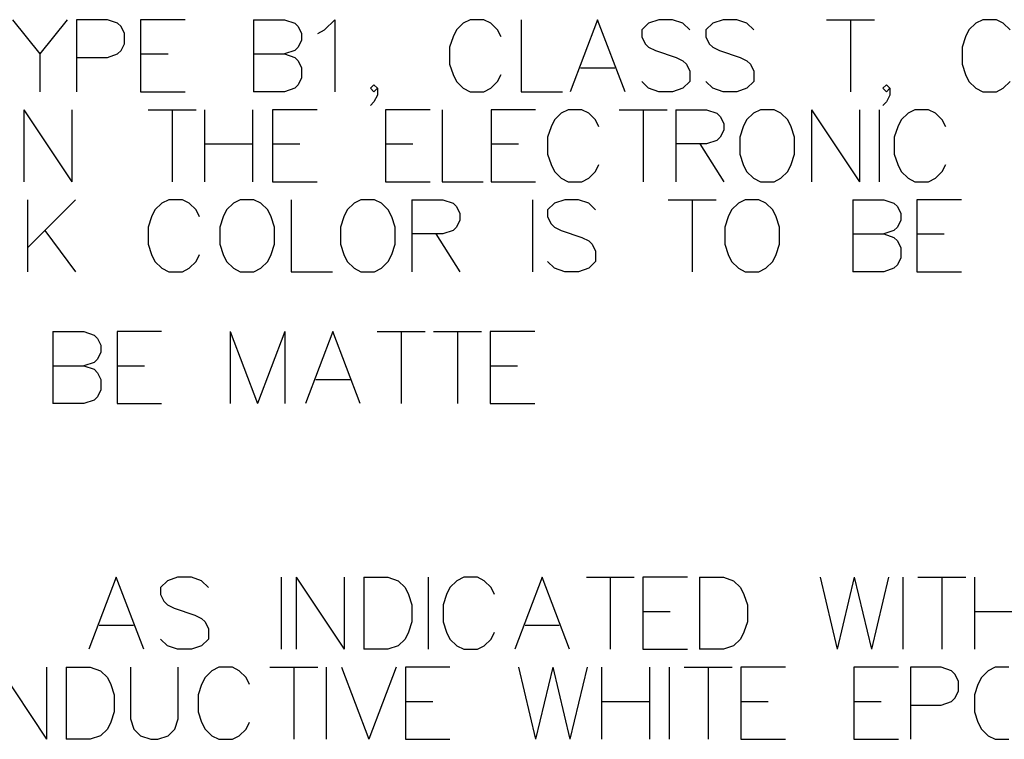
# Model space of a CAD drawing. Header units: millimetres. Extents: x 0 to 559, y 0 to 433.
# Tile 52 of 65: x 359 to 394, y 298 to 324. Entities that reach past the tile are written whole.
import ezdxf

# ---------------------------------------------------------------- set-up
doc = ezdxf.new("R2010")
doc.units = ezdxf.units.MM
doc.layers.add('Mechanical7', color=56, linetype='Continuous')

msp = doc.modelspace()

# ---------------------------------------------------------------- linework, layer by layer
at = {"layer": 'Mechanical7'}
for p, q in [((359.164, 323.577), (360.131, 322.368)), ((361.099, 323.577), (360.131, 322.368)), ((362.514, 323.577), (361.425, 323.577)), ((361.425, 323.577), (361.425, 321.037)), ((362.876, 323.456), (362.514, 323.577)), ((365.259, 323.577), (363.687, 323.577)), ((363.687, 323.577), (363.687, 321.037)), ((367.677, 323.577), (367.677, 321.037)), ((367.677, 323.577), (368.766, 323.577)), ((368.766, 323.577), (369.128, 323.456)), ((370.18, 323.214), (370.543, 323.577)), ((370.543, 323.577), (370.543, 321.037)), ((375.32, 323.577), (375.078, 323.456)), ((375.803, 323.577), (375.32, 323.577)), ((376.045, 323.456), (375.803, 323.577)), ((377.122, 323.577), (377.122, 321.037)), ((379.818, 323.577), (378.851, 321.037)), ((380.786, 321.037), (379.818, 323.577)), ((381.983, 323.577), (381.62, 323.456)), ((382.467, 323.577), (381.983, 323.577)), ((382.829, 323.456), (382.467, 323.577)), ((384.244, 323.577), (383.881, 323.456)), ((384.728, 323.577), (384.244, 323.577)), ((385.091, 323.456), (384.728, 323.577)), ((387.896, 323.577), (389.589, 323.577)), ((388.743, 323.577), (388.743, 321.037)), ((393.41, 323.577), (393.169, 323.456)), ((393.894, 323.577), (393.41, 323.577)), ((394.136, 323.456), (393.894, 323.577)), ((362.997, 323.335), (362.876, 323.456)), ((363.118, 323.093), (362.997, 323.335)), ((369.128, 323.456), (369.249, 323.335)), ((369.249, 323.335), (369.37, 323.093)), ((375.078, 323.456), (374.836, 323.214)), ((376.287, 323.214), (376.045, 323.456)), ((381.62, 323.456), (381.378, 323.214)), ((383.071, 323.214), (382.829, 323.456)), ((383.881, 323.456), (383.64, 323.214)), ((385.332, 323.214), (385.091, 323.456)), ((393.169, 323.456), (392.927, 323.214)), ((394.378, 323.214), (394.136, 323.456)), ((363.118, 322.73), (363.118, 323.093)), ((369.37, 323.093), (369.37, 322.851)), ((369.939, 323.093), (370.18, 323.214)), ((374.715, 322.972), (374.594, 322.61)), ((374.836, 323.214), (374.715, 322.972)), ((376.408, 322.972), (376.287, 323.214)), ((381.378, 323.214), (381.378, 322.972)), ((381.378, 322.972), (381.499, 322.73)), ((383.64, 323.214), (383.64, 322.972)), ((383.64, 322.972), (383.76, 322.73)), ((392.806, 322.972), (392.685, 322.61)), ((392.927, 323.214), (392.806, 322.972)), ((362.997, 322.489), (363.118, 322.73)), ((369.249, 322.61), (369.128, 322.489)), ((369.37, 322.851), (369.249, 322.61)), ((374.594, 322.61), (374.594, 322.005)), ((381.499, 322.73), (381.62, 322.61)), ((381.62, 322.61), (381.862, 322.489)), ((383.76, 322.73), (383.881, 322.61)), ((383.881, 322.61), (384.123, 322.489)), ((392.685, 322.61), (392.685, 322.005)), ((360.131, 322.368), (360.131, 321.037)), ((361.425, 322.247), (362.514, 322.247)), ((362.514, 322.247), (362.876, 322.368)), ((362.876, 322.368), (362.997, 322.489)), ((363.687, 322.368), (364.654, 322.368)), ((367.677, 322.368), (368.766, 322.368)), ((369.128, 322.489), (368.766, 322.368)), ((368.766, 322.368), (369.128, 322.247)), ((369.128, 322.247), (369.249, 322.126)), ((381.862, 322.489), (382.587, 322.247)), ((382.587, 322.247), (382.829, 322.126)), ((384.123, 322.489), (384.849, 322.247)), ((384.849, 322.247), (385.091, 322.126)), ((369.249, 322.126), (369.37, 321.884)), ((369.37, 321.884), (369.37, 321.521)), ((374.594, 322.005), (374.715, 321.642)), ((379.214, 321.884), (380.423, 321.884)), ((382.829, 322.126), (382.95, 322.005)), ((382.95, 322.005), (383.071, 321.763)), ((385.091, 322.126), (385.212, 322.005)), ((385.212, 322.005), (385.332, 321.763)), ((392.685, 322.005), (392.806, 321.642)), ((369.37, 321.521), (369.249, 321.279)), ((374.715, 321.642), (374.836, 321.4)), ((376.287, 321.4), (376.408, 321.642)), ((383.071, 321.763), (383.071, 321.4)), ((385.332, 321.763), (385.332, 321.4)), ((392.806, 321.642), (392.927, 321.4)), ((369.128, 321.158), (368.766, 321.037)), ((369.249, 321.279), (369.128, 321.158)), ((371.801, 321.158), (371.922, 321.279)), ((371.922, 321.037), (371.801, 321.158)), ((371.922, 321.279), (372.043, 321.158)), ((372.043, 321.158), (371.922, 321.037)), ((372.043, 321.158), (372.043, 320.917)), ((374.836, 321.4), (375.078, 321.158)), ((375.078, 321.158), (375.32, 321.037)), ((375.803, 321.037), (376.045, 321.158)), ((376.045, 321.158), (376.287, 321.4)), ((381.62, 321.158), (381.378, 321.4)), ((381.983, 321.037), (381.62, 321.158)), ((382.829, 321.158), (382.467, 321.037)), ((383.071, 321.4), (382.829, 321.158)), ((383.881, 321.158), (383.64, 321.4)), ((384.244, 321.037), (383.881, 321.158)), ((385.091, 321.158), (384.728, 321.037)), ((385.332, 321.4), (385.091, 321.158)), ((389.891, 321.158), (390.012, 321.279)), ((390.012, 321.037), (389.891, 321.158)), ((390.012, 321.279), (390.133, 321.158)), ((390.133, 321.158), (390.012, 321.037)), ((390.133, 321.158), (390.133, 320.917)), ((392.927, 321.4), (393.169, 321.158)), ((393.169, 321.158), (393.41, 321.037)), ((393.894, 321.037), (394.136, 321.158)), ((394.136, 321.158), (394.378, 321.4)), ((363.687, 321.037), (365.259, 321.037)), ((368.766, 321.037), (367.677, 321.037)), ((372.043, 320.917), (371.922, 320.675)), ((375.32, 321.037), (375.803, 321.037)), ((377.122, 321.037), (378.573, 321.037)), ((382.467, 321.037), (381.983, 321.037)), ((384.728, 321.037), (384.244, 321.037)), ((390.133, 320.917), (390.012, 320.675)), ((393.41, 321.037), (393.894, 321.037)), ((371.922, 320.675), (371.801, 320.554)), ((390.012, 320.675), (389.891, 320.554)), ((359.563, 320.402), (359.563, 317.862)), ((359.563, 320.402), (361.256, 317.862)), ((361.256, 320.402), (361.256, 317.862)), ((363.953, 320.402), (365.646, 320.402)), ((364.799, 320.402), (364.799, 317.862)), ((365.948, 320.402), (365.948, 317.862)), ((367.641, 320.402), (367.641, 317.862)), ((369.914, 320.402), (368.342, 320.402)), ((368.342, 320.402), (368.342, 317.862)), ((373.905, 320.402), (372.333, 320.402)), ((372.333, 320.402), (372.333, 317.862)), ((374.328, 320.402), (374.328, 317.862)), ((377.629, 320.402), (376.057, 320.402)), ((376.057, 320.402), (376.057, 317.862)), ((378.536, 320.281), (378.295, 320.039)), ((378.778, 320.402), (378.536, 320.281)), ((379.262, 320.402), (378.778, 320.402)), ((379.504, 320.281), (379.262, 320.402)), ((379.746, 320.039), (379.504, 320.281)), ((380.58, 320.402), (382.273, 320.402)), ((381.427, 320.402), (381.427, 317.862)), ((382.575, 320.402), (382.575, 317.862)), ((382.575, 320.402), (383.664, 320.402)), ((383.664, 320.402), (384.026, 320.281)), ((384.026, 320.281), (384.147, 320.16)), ((384.147, 320.16), (384.268, 319.918)), ((385.32, 320.281), (385.079, 320.039)), ((385.562, 320.402), (385.32, 320.281)), ((386.046, 320.402), (385.562, 320.402)), ((386.288, 320.281), (386.046, 320.402)), ((386.53, 320.039), (386.288, 320.281)), ((387.364, 320.402), (387.364, 317.862)), ((387.364, 320.402), (389.057, 317.862)), ((389.057, 320.402), (389.057, 317.862)), ((389.758, 320.402), (389.758, 317.862)), ((390.774, 320.281), (390.532, 320.039)), ((391.016, 320.402), (390.774, 320.281)), ((391.5, 320.402), (391.016, 320.402)), ((391.742, 320.281), (391.5, 320.402)), ((391.983, 320.039), (391.742, 320.281)), ((378.174, 319.797), (378.053, 319.435)), ((378.295, 320.039), (378.174, 319.797)), ((379.867, 319.797), (379.746, 320.039)), ((384.268, 319.918), (384.268, 319.676)), ((384.958, 319.797), (384.837, 319.435)), ((385.079, 320.039), (384.958, 319.797)), ((386.651, 319.797), (386.53, 320.039)), ((386.772, 319.435), (386.651, 319.797)), ((390.411, 319.797), (390.29, 319.435)), ((390.532, 320.039), (390.411, 319.797)), ((392.104, 319.797), (391.983, 320.039)), ((378.053, 319.435), (378.053, 318.83)), ((384.147, 319.435), (384.026, 319.314)), ((384.268, 319.676), (384.147, 319.435)), ((384.837, 319.435), (384.837, 318.83)), ((386.772, 318.83), (386.772, 319.435)), ((390.29, 319.435), (390.29, 318.83)), ((365.948, 319.193), (367.641, 319.193)), ((368.342, 319.193), (369.31, 319.193)), ((372.333, 319.193), (373.3, 319.193)), ((376.057, 319.193), (377.025, 319.193)), ((383.664, 319.193), (382.575, 319.193)), ((383.422, 319.193), (384.268, 317.862)), ((384.026, 319.314), (383.664, 319.193)), ((378.053, 318.83), (378.174, 318.467)), ((384.837, 318.83), (384.958, 318.467)), ((386.651, 318.467), (386.772, 318.83)), ((390.29, 318.83), (390.411, 318.467)), ((378.174, 318.467), (378.295, 318.225)), ((379.746, 318.225), (379.867, 318.467)), ((384.958, 318.467), (385.079, 318.225)), ((386.53, 318.225), (386.651, 318.467)), ((390.411, 318.467), (390.532, 318.225)), ((391.983, 318.225), (392.104, 318.467)), ((378.295, 318.225), (378.536, 317.983)), ((379.504, 317.983), (379.746, 318.225)), ((385.079, 318.225), (385.32, 317.983)), ((386.288, 317.983), (386.53, 318.225)), ((390.532, 318.225), (390.774, 317.983)), ((391.742, 317.983), (391.983, 318.225)), ((368.342, 317.862), (369.914, 317.862)), ((372.333, 317.862), (373.905, 317.862)), ((374.328, 317.862), (375.779, 317.862)), ((376.057, 317.862), (377.629, 317.862)), ((378.536, 317.983), (378.778, 317.862)), ((378.778, 317.862), (379.262, 317.862)), ((379.262, 317.862), (379.504, 317.983)), ((385.32, 317.983), (385.562, 317.862)), ((385.562, 317.862), (386.046, 317.862)), ((386.046, 317.862), (386.288, 317.983)), ((390.774, 317.983), (391.016, 317.862)), ((391.016, 317.862), (391.5, 317.862)), ((391.5, 317.862), (391.742, 317.983)), ((359.696, 317.227), (359.696, 314.687)), ((361.389, 317.227), (359.696, 315.534)), ((364.436, 317.106), (364.195, 316.864)), ((364.678, 317.227), (364.436, 317.106)), ((365.162, 317.227), (364.678, 317.227)), ((365.404, 317.106), (365.162, 317.227)), ((365.646, 316.864), (365.404, 317.106)), ((366.964, 317.106), (366.722, 316.864)), ((367.206, 317.227), (366.964, 317.106)), ((367.689, 317.227), (367.206, 317.227)), ((367.931, 317.106), (367.689, 317.227)), ((368.173, 316.864), (367.931, 317.106)), ((369.007, 317.227), (369.007, 314.687)), ((371.22, 317.106), (370.979, 316.864)), ((371.462, 317.227), (371.22, 317.106)), ((371.946, 317.227), (371.462, 317.227)), ((372.188, 317.106), (371.946, 317.227)), ((372.43, 316.864), (372.188, 317.106)), ((373.264, 317.227), (373.264, 314.687)), ((373.264, 317.227), (374.352, 317.227)), ((374.352, 317.227), (374.715, 317.106)), ((374.715, 317.106), (374.836, 316.985)), ((374.836, 316.985), (374.957, 316.743)), ((377.521, 317.227), (377.521, 314.687)), ((378.295, 317.106), (378.053, 316.864)), ((378.657, 317.227), (378.295, 317.106)), ((379.141, 317.227), (378.657, 317.227)), ((379.504, 317.106), (379.141, 317.227)), ((379.746, 316.864), (379.504, 317.106)), ((382.309, 317.227), (384.002, 317.227)), ((383.156, 317.227), (383.156, 314.687)), ((384.788, 317.106), (384.546, 316.864)), ((385.03, 317.227), (384.788, 317.106)), ((385.514, 317.227), (385.03, 317.227)), ((385.756, 317.106), (385.514, 317.227)), ((385.998, 316.864), (385.756, 317.106)), ((388.827, 317.227), (388.827, 314.687)), ((388.827, 317.227), (389.916, 317.227)), ((389.916, 317.227), (390.278, 317.106)), ((390.278, 317.106), (390.399, 316.985)), ((390.399, 316.985), (390.52, 316.743)), ((392.661, 317.227), (391.089, 317.227)), ((391.089, 317.227), (391.089, 314.687)), ((364.074, 316.622), (363.953, 316.26)), ((364.195, 316.864), (364.074, 316.622)), ((365.767, 316.622), (365.646, 316.864)), ((366.601, 316.622), (366.48, 316.26)), ((366.722, 316.864), (366.601, 316.622)), ((368.294, 316.622), (368.173, 316.864)), ((368.415, 316.26), (368.294, 316.622)), ((370.858, 316.622), (370.737, 316.26)), ((370.979, 316.864), (370.858, 316.622)), ((372.551, 316.622), (372.43, 316.864)), ((372.672, 316.26), (372.551, 316.622)), ((374.957, 316.743), (374.957, 316.501)), ((378.053, 316.864), (378.053, 316.622)), ((378.053, 316.622), (378.174, 316.38)), ((384.426, 316.622), (384.305, 316.26)), ((384.546, 316.864), (384.426, 316.622)), ((386.119, 316.622), (385.998, 316.864)), ((386.239, 316.26), (386.119, 316.622)), ((390.52, 316.743), (390.52, 316.501)), ((374.957, 316.501), (374.836, 316.26)), ((378.174, 316.38), (378.295, 316.26)), ((390.52, 316.501), (390.399, 316.26)), ((360.301, 316.139), (361.389, 314.687)), ((363.953, 316.26), (363.953, 315.655)), ((366.48, 316.26), (366.48, 315.655)), ((368.415, 315.655), (368.415, 316.26)), ((370.737, 316.26), (370.737, 315.655)), ((372.672, 315.655), (372.672, 316.26)), ((374.352, 316.018), (373.264, 316.018)), ((374.111, 316.018), (374.957, 314.687)), ((374.715, 316.139), (374.352, 316.018)), ((374.836, 316.26), (374.715, 316.139)), ((378.295, 316.26), (378.536, 316.139)), ((378.536, 316.139), (379.262, 315.897)), ((384.305, 316.26), (384.305, 315.655)), ((386.239, 315.655), (386.239, 316.26)), ((388.827, 316.018), (389.916, 316.018)), ((390.278, 316.139), (389.916, 316.018)), ((389.916, 316.018), (390.278, 315.897)), ((390.399, 316.26), (390.278, 316.139)), ((391.089, 316.018), (392.056, 316.018)), ((363.953, 315.655), (364.074, 315.292)), ((366.48, 315.655), (366.601, 315.292)), ((368.294, 315.292), (368.415, 315.655)), ((370.737, 315.655), (370.858, 315.292)), ((372.551, 315.292), (372.672, 315.655)), ((379.262, 315.897), (379.504, 315.776)), ((379.504, 315.776), (379.625, 315.655)), ((379.625, 315.655), (379.746, 315.413)), ((384.305, 315.655), (384.426, 315.292)), ((386.119, 315.292), (386.239, 315.655)), ((390.278, 315.897), (390.399, 315.776)), ((390.399, 315.776), (390.52, 315.534)), ((364.074, 315.292), (364.195, 315.05)), ((365.646, 315.05), (365.767, 315.292)), ((366.601, 315.292), (366.722, 315.05)), ((368.173, 315.05), (368.294, 315.292)), ((370.858, 315.292), (370.979, 315.05)), ((372.43, 315.05), (372.551, 315.292)), ((379.746, 315.413), (379.746, 315.05)), ((384.426, 315.292), (384.546, 315.05)), ((385.998, 315.05), (386.119, 315.292)), ((390.52, 315.534), (390.52, 315.171)), ((364.195, 315.05), (364.436, 314.808)), ((365.404, 314.808), (365.646, 315.05)), ((366.722, 315.05), (366.964, 314.808)), ((367.931, 314.808), (368.173, 315.05)), ((370.979, 315.05), (371.22, 314.808)), ((372.188, 314.808), (372.43, 315.05)), ((378.295, 314.808), (378.053, 315.05)), ((379.746, 315.05), (379.504, 314.808)), ((384.546, 315.05), (384.788, 314.808)), ((385.756, 314.808), (385.998, 315.05)), ((390.399, 314.929), (390.278, 314.808)), ((390.52, 315.171), (390.399, 314.929)), ((364.436, 314.808), (364.678, 314.687)), ((364.678, 314.687), (365.162, 314.687)), ((365.162, 314.687), (365.404, 314.808)), ((366.964, 314.808), (367.206, 314.687)), ((367.206, 314.687), (367.689, 314.687)), ((367.689, 314.687), (367.931, 314.808)), ((369.007, 314.687), (370.459, 314.687)), ((371.22, 314.808), (371.462, 314.687)), ((371.462, 314.687), (371.946, 314.687)), ((371.946, 314.687), (372.188, 314.808)), ((378.657, 314.687), (378.295, 314.808)), ((379.141, 314.687), (378.657, 314.687)), ((379.504, 314.808), (379.141, 314.687)), ((384.788, 314.808), (385.03, 314.687)), ((385.03, 314.687), (385.514, 314.687)), ((385.514, 314.687), (385.756, 314.808)), ((389.916, 314.687), (388.827, 314.687)), ((390.278, 314.808), (389.916, 314.687)), ((391.089, 314.687), (392.661, 314.687)), ((360.594, 312.574), (360.594, 310.034)), ((360.594, 312.574), (361.683, 312.574)), ((361.683, 312.574), (362.045, 312.453)), ((362.045, 312.453), (362.166, 312.332)), ((364.428, 312.574), (362.856, 312.574)), ((362.856, 312.574), (362.856, 310.034)), ((366.846, 312.574), (366.846, 310.034)), ((366.846, 312.574), (367.814, 310.034)), ((368.781, 312.574), (367.814, 310.034)), ((368.781, 312.574), (368.781, 310.034)), ((370.474, 312.574), (369.507, 310.034)), ((371.441, 310.034), (370.474, 312.574)), ((372.034, 312.574), (373.727, 312.574)), ((372.881, 312.574), (372.881, 310.034)), ((374.029, 312.574), (375.722, 312.574)), ((374.876, 312.574), (374.876, 310.034)), ((377.597, 312.574), (376.025, 312.574)), ((376.025, 312.574), (376.025, 310.034)), ((362.166, 312.332), (362.287, 312.09)), ((362.287, 311.848), (362.166, 311.606)), ((362.287, 312.09), (362.287, 311.848)), ((362.045, 311.485), (361.683, 311.364)), ((362.166, 311.606), (362.045, 311.485)), ((360.594, 311.364), (361.683, 311.364)), ((361.683, 311.364), (362.045, 311.243)), ((362.045, 311.243), (362.166, 311.123)), ((362.166, 311.123), (362.287, 310.881)), ((362.856, 311.364), (363.823, 311.364)), ((376.025, 311.364), (376.992, 311.364)), ((362.287, 310.881), (362.287, 310.518)), ((369.869, 310.881), (371.079, 310.881)), ((362.287, 310.518), (362.166, 310.276)), ((361.683, 310.034), (360.594, 310.034)), ((362.045, 310.155), (361.683, 310.034)), ((362.166, 310.276), (362.045, 310.155)), ((362.856, 310.034), (364.428, 310.034)), ((376.025, 310.034), (377.597, 310.034)), ((362.829, 303.904), (361.862, 301.365)), ((363.797, 301.365), (362.829, 303.904)), ((364.631, 303.783), (364.389, 303.542)), ((364.994, 303.904), (364.631, 303.783)), ((365.478, 303.904), (364.994, 303.904)), ((365.84, 303.783), (365.478, 303.904)), ((366.082, 303.542), (365.84, 303.783)), ((368.646, 303.904), (368.646, 301.365)), ((369.178, 303.904), (369.178, 301.365)), ((369.178, 303.904), (370.871, 301.365)), ((370.871, 303.904), (370.871, 301.365)), ((371.572, 303.904), (371.572, 301.365)), ((371.572, 303.904), (372.419, 303.904)), ((372.419, 303.904), (372.781, 303.783)), ((372.781, 303.783), (373.023, 303.542)), ((373.834, 303.904), (373.834, 301.365)), ((374.849, 303.783), (374.607, 303.542)), ((375.091, 303.904), (374.849, 303.783)), ((375.575, 303.904), (375.091, 303.904)), ((375.817, 303.783), (375.575, 303.904)), ((376.059, 303.542), (375.817, 303.783)), ((377.86, 303.904), (376.893, 301.365)), ((378.828, 301.365), (377.86, 303.904)), ((379.42, 303.904), (381.113, 303.904)), ((380.267, 303.904), (380.267, 301.365)), ((382.988, 303.904), (381.416, 303.904)), ((381.416, 303.904), (381.416, 301.365)), ((383.411, 303.904), (383.411, 301.365)), ((383.411, 303.904), (384.257, 303.904)), ((384.257, 303.904), (384.62, 303.783)), ((384.62, 303.783), (384.862, 303.542)), ((387.668, 303.904), (388.272, 301.365)), ((388.877, 303.904), (388.272, 301.365)), ((388.877, 303.904), (389.481, 301.365)), ((390.086, 303.904), (389.481, 301.365)), ((390.594, 303.904), (390.594, 301.365)), ((391.126, 303.904), (392.819, 303.904)), ((391.972, 303.904), (391.972, 301.365)), ((393.121, 303.904), (393.121, 301.365)), ((364.389, 303.542), (364.389, 303.3)), ((373.023, 303.542), (373.144, 303.3)), ((374.607, 303.542), (374.487, 303.3)), ((376.18, 303.3), (376.059, 303.542)), ((384.862, 303.542), (384.983, 303.3)), ((364.389, 303.3), (364.51, 303.058)), ((364.51, 303.058), (364.631, 302.937)), ((373.144, 303.3), (373.265, 302.937)), ((374.487, 303.3), (374.366, 302.937)), ((384.983, 303.3), (385.104, 302.937)), ((364.631, 302.937), (364.873, 302.816)), ((364.873, 302.816), (365.598, 302.574)), ((373.265, 302.937), (373.265, 302.332)), ((374.366, 302.937), (374.366, 302.332)), ((385.104, 302.937), (385.104, 302.332)), ((365.598, 302.574), (365.84, 302.453)), ((365.84, 302.453), (365.961, 302.332)), ((381.416, 302.695), (382.383, 302.695)), ((393.121, 302.695), (394.814, 302.695)), ((362.225, 302.211), (363.434, 302.211)), ((365.961, 302.332), (366.082, 302.09)), ((366.082, 302.09), (366.082, 301.728)), ((373.265, 302.332), (373.144, 301.97)), ((374.366, 302.332), (374.487, 301.97)), ((377.256, 302.211), (378.465, 302.211)), ((385.104, 302.332), (384.983, 301.97)), ((364.631, 301.486), (364.389, 301.728)), ((366.082, 301.728), (365.84, 301.486)), ((373.023, 301.728), (372.781, 301.486)), ((373.144, 301.97), (373.023, 301.728)), ((374.487, 301.97), (374.607, 301.728)), ((374.607, 301.728), (374.849, 301.486)), ((375.817, 301.486), (376.059, 301.728)), ((376.059, 301.728), (376.18, 301.97)), ((384.862, 301.728), (384.62, 301.486)), ((384.983, 301.97), (384.862, 301.728)), ((364.994, 301.365), (364.631, 301.486)), ((365.478, 301.365), (364.994, 301.365)), ((365.84, 301.486), (365.478, 301.365)), ((372.419, 301.365), (371.572, 301.365)), ((372.781, 301.486), (372.419, 301.365)), ((374.849, 301.486), (375.091, 301.365)), ((375.091, 301.365), (375.575, 301.365)), ((375.575, 301.365), (375.817, 301.486)), ((381.416, 301.365), (382.988, 301.365)), ((384.257, 301.365), (383.411, 301.365)), ((384.62, 301.486), (384.257, 301.365)), ((358.669, 300.729), (360.362, 298.19)), ((360.362, 300.729), (360.362, 298.19)), ((361.064, 300.729), (361.064, 298.19)), ((361.064, 300.729), (361.91, 300.729)), ((361.91, 300.729), (362.273, 300.608)), ((363.325, 300.729), (363.325, 298.915)), ((365.018, 298.915), (365.018, 300.729)), ((366.445, 300.729), (366.203, 300.608)), ((366.929, 300.729), (366.445, 300.729)), ((367.17, 300.608), (366.929, 300.729)), ((368.247, 300.729), (369.94, 300.729)), ((369.093, 300.729), (369.093, 298.19)), ((370.242, 300.729), (370.242, 298.19)), ((370.774, 300.729), (371.742, 298.19)), ((372.709, 300.729), (371.742, 298.19)), ((374.607, 300.729), (373.035, 300.729)), ((373.035, 300.729), (373.035, 298.19)), ((377.026, 300.729), (377.631, 298.19)), ((378.235, 300.729), (377.631, 298.19)), ((378.235, 300.729), (378.84, 298.19)), ((379.445, 300.729), (378.84, 298.19)), ((379.952, 300.729), (379.952, 298.19)), ((381.645, 300.729), (381.645, 298.19)), ((382.347, 300.729), (382.347, 298.19)), ((382.879, 300.729), (384.572, 300.729)), ((383.725, 300.729), (383.725, 298.19)), ((386.446, 300.729), (384.874, 300.729)), ((384.874, 300.729), (384.874, 298.19)), ((390.437, 300.729), (388.865, 300.729)), ((388.865, 300.729), (388.865, 298.19)), ((391.948, 300.729), (390.86, 300.729)), ((390.86, 300.729), (390.86, 298.19)), ((392.311, 300.608), (391.948, 300.729)), ((393.847, 300.729), (393.605, 300.608)), ((394.331, 300.729), (393.847, 300.729)), ((362.273, 300.608), (362.515, 300.367)), ((362.515, 300.367), (362.636, 300.125)), ((365.961, 300.367), (365.84, 300.125)), ((366.203, 300.608), (365.961, 300.367)), ((367.412, 300.367), (367.17, 300.608)), ((367.533, 300.125), (367.412, 300.367)), ((392.432, 300.488), (392.311, 300.608)), ((392.553, 300.246), (392.432, 300.488)), ((393.363, 300.367), (393.242, 300.125)), ((393.605, 300.608), (393.363, 300.367)), ((362.636, 300.125), (362.757, 299.762)), ((365.84, 300.125), (365.719, 299.762)), ((392.553, 299.883), (392.553, 300.246)), ((393.242, 300.125), (393.121, 299.762)), ((362.757, 299.762), (362.757, 299.157)), ((365.719, 299.762), (365.719, 299.157)), ((392.311, 299.52), (392.432, 299.641)), ((392.432, 299.641), (392.553, 299.883)), ((393.121, 299.762), (393.121, 299.157)), ((373.035, 299.52), (374.003, 299.52)), ((379.952, 299.52), (381.645, 299.52)), ((384.874, 299.52), (385.842, 299.52)), ((388.865, 299.52), (389.832, 299.52)), ((390.86, 299.399), (391.948, 299.399)), ((391.948, 299.399), (392.311, 299.52)), ((362.757, 299.157), (362.636, 298.795)), ((363.325, 298.915), (363.446, 298.553)), ((364.897, 298.553), (365.018, 298.915)), ((365.719, 299.157), (365.84, 298.795)), ((393.121, 299.157), (393.242, 298.795)), ((362.515, 298.553), (362.273, 298.311)), ((362.636, 298.795), (362.515, 298.553)), ((363.446, 298.553), (363.688, 298.311)), ((364.655, 298.311), (364.897, 298.553)), ((365.84, 298.795), (365.961, 298.553)), ((365.961, 298.553), (366.203, 298.311)), ((367.17, 298.311), (367.412, 298.553)), ((367.412, 298.553), (367.533, 298.795)), ((393.242, 298.795), (393.363, 298.553)), ((393.363, 298.553), (393.605, 298.311)), ((362.273, 298.311), (361.91, 298.19)), ((363.688, 298.311), (364.051, 298.19)), ((364.292, 298.19), (364.655, 298.311)), ((366.203, 298.311), (366.445, 298.19)), ((366.929, 298.19), (367.17, 298.311)), ((393.605, 298.311), (393.847, 298.19)), ((361.91, 298.19), (361.064, 298.19)), ((364.051, 298.19), (364.292, 298.19)), ((366.445, 298.19), (366.929, 298.19)), ((373.035, 298.19), (374.607, 298.19)), ((384.874, 298.19), (386.446, 298.19)), ((388.865, 298.19), (390.437, 298.19)), ((393.847, 298.19), (394.331, 298.19))]:
    msp.add_line(p, q, dxfattribs=at)

doc.saveas('drawing.dxf')
